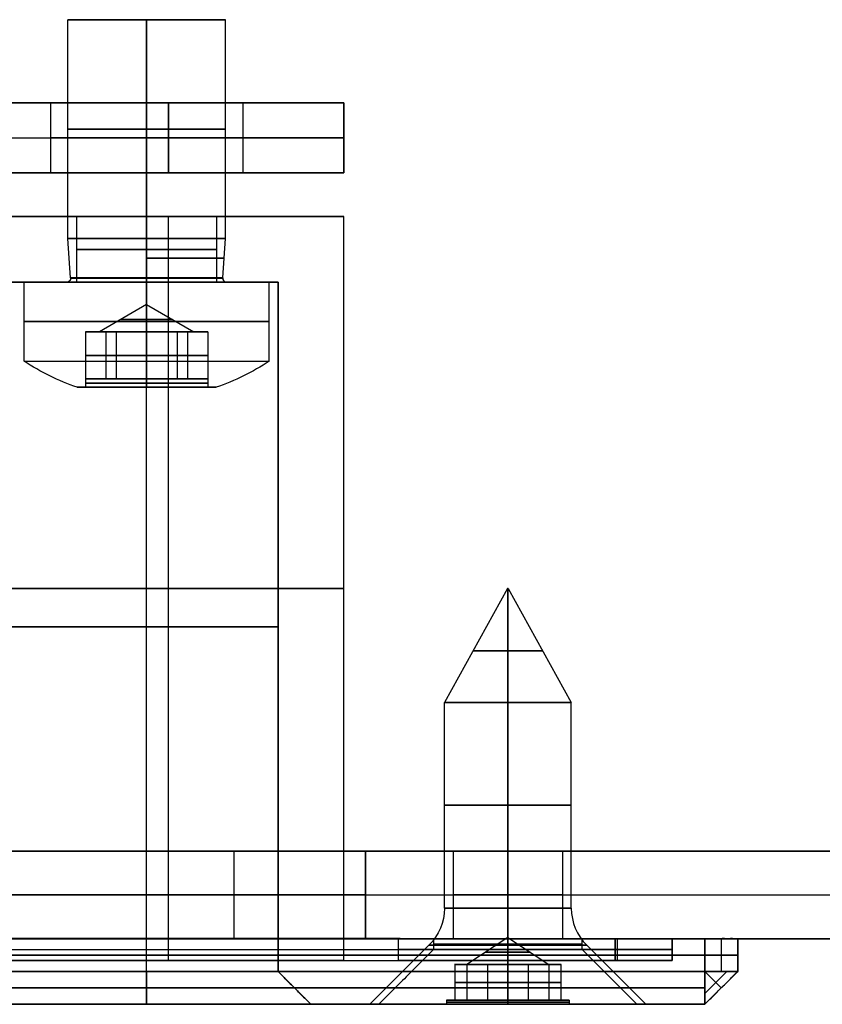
# Model space of a CAD drawing. Header units: millimetres. Extents: x -141 to 141, y -122 to 30.
# Tile 17 of 26: x 21 to 39, y -122 to -99. Entities that reach past the tile are written whole.
import ezdxf

# ---------------------------------------------------------------- set-up
doc = ezdxf.new("R2010")
doc.units = ezdxf.units.MM
doc.layers.add('Layer 01', color=7, linetype='Continuous')

# ---------------------------------------------------------------- blocks, each defined once
blk = doc.blocks.new('VTM03x06BTINO _ISO 14583 - M3 x 6 x 5 - 4.8-N')
at = {"layer": 'Layer 01', "color": 253, "true_color": 0x999999}
for p, q in [((-1.584, 8.4), (-1.4, 8.4)), ((-1.4, 8.209), (-1.4, 8.4)), ((0, 8.4, -1.584), (0, 8.4, -1.4)), ((0, 8.4, 1.4), (0, 8.4, 1.584)), ((1.4, 8.4), (1.584, 8.4)), ((1.4, 8.209), (1.4, 8.4)), ((-1.262, 8.209, 0.606), (-0.899, 8.209, 0.606)), ((-1.262, 8.209, -0.606), (-0.899, 8.209, -0.606)), ((-1.05, 8.209, 0.386), (-1.05, 8.209, 0.926)), ((-1.05, 8.209, -0.926), (-1.05, 8.209, -0.386)), ((-0.653, 8.209, -1.238), (0.653, 8.209, -1.238)), ((-0.653, 8.209, 1.238), (0.653, 8.209, 1.238)), ((0, 8.209, -1.4), (0, 8.209, -1.077)), ((0, 8.209, 1.077), (0, 8.209, 1.4)), ((0.899, 8.209, -0.606), (1.262, 8.209, -0.606)), ((0.899, 8.209, 0.606), (1.262, 8.209, 0.606)), ((1.05, 8.209, -0.926), (1.05, 8.209, -0.386)), ((1.05, 8.209, 0.386), (1.05, 8.209, 0.926)), ((-2.8, 7.8), (-2.8, 6)), ((2.8, 7.8), (2.8, 6)), ((-1.4, 7.13, -0.005), (-1.077, 7.13, -0.005)), ((-1.169, 7.13, -0.274), (-1.169, 7.13, 0.277)), ((0, 6.508), (-1.077, 7.13)), ((-0.822, 7.13, -0.879), (-0.622, 7.13, -0.879)), ((-0.818, 7.13, 0.899), (-0.593, 7.13, 0.899)), ((-0.469, 7.13, -1.19), (-0.469, 7.13, -0.969)), ((-0.459, 7.13, 0.974), (-0.459, 7.13, 1.189)), ((0, 6.508), (0, 7.13, 1.077)), ((0, 6.508), (0, 7.13, -1.077)), ((0, 6.508), (1.077, 7.13)), ((0.466, 7.13, -1.188), (0.466, 7.13, -0.975)), ((0.466, 7.13, 0.971), (0.466, 7.13, 1.189)), ((0.615, 7.13, 0.884), (0.821, 7.13, 0.884)), ((0.618, 7.13, -0.885), (0.821, 7.13, -0.885)), ((1.077, 7.13, -0.001), (1.4, 7.13, -0.001)), ((1.166, 7.13, -0.281), (1.166, 7.13, 0.277)), ((-2.8, 6), (-1.8, 6)), ((-1.737, 5.9), (-1.8, 5)), ((0, 6, 2.8), (0, 6, 1.8)), ((0, 6, -1.8), (0, 6, -2.8)), ((1.737, 5.9), (1.8, 5)), ((1.8, 6), (2.8, 6)), ((-1.8, 5), (-1.8, 0)), ((1.8, 5), (1.8, 0)), ((-1.8, 0), (1.8, 0)), ((0, 0, 1.8), (0, 0, -1.8))]:
    blk.add_line(p, q, dxfattribs=at)
for centre, radius, start, end in [((0, 3.658), 5, 108.4695, 124.0558), ((0, 3.658), 5, 55.9442, 71.5305), ((-1.837, 5.907), 0.1, 0, 68.4557), ((-1.837, 5.907), 0.1, 355.9937, 0)]:
    blk.add_arc(centre, radius, start, end, dxfattribs=at)
at = {"layer": 'Layer 01', "color": 253, "true_color": 0x999999, "extrusion": (0, -1, 0)}
for centre, radius, start, end in [((0, 0, -8.4), 1.584, 180, 0), ((0, 0, -8.4), 1.584, 0, 180), ((0, 0, -8.4), 1.4, 90, 270), ((0, 0, -8.4), 1.4, 270, 90), ((0, 0, -7.8), 2.8, 180, 270), ((0, 0, -7.8), 2.8, 270, 0), ((0, 0, -6.9), 2.8, 90, 270), ((0, 0, -6.9), 2.8, 270, 90), ((0, 0, -5.9), 1.737, 90, 270), ((0, 0, -5.9), 1.737, 270, 90), ((0, 0, -5.45), 1.768, 270, 90), ((0, 0, -5), 1.8, 270, 90), ((0, 0, -2.5), 1.8, 90, 270), ((0, 0, -2.5), 1.8, 270, 90), ((0, 0), 1.8, 90, 270)]:
    blk.add_arc(centre, radius, start, end, dxfattribs=at)
at = {"layer": 'Layer 01', "color": 253, "true_color": 0x999999, "extrusion": (1, 0, 0)}
for centre, radius, start, end in [((3.658, 0), 5, 18.4695, 34.0558), ((3.658, 0), 5, 325.9442, 341.5305), ((5.907, 1.837), 0.1, 265.9937, 270)]:
    blk.add_arc(centre, radius, start, end, dxfattribs=at)
at = {"layer": 'Layer 01', "color": 253, "true_color": 0x999999, "extrusion": (0, 1, 0)}
for centre, radius, start, end in [((0, 0, 8.305), 1.4, 270, 90), ((0, 0, 8.209), 1.4, 0, 60), ((0, 0, 8.209), 1.4, 300, 0), ((0, 0, 8.209), 1.4, 270, 300), ((0, 0, 8.209), 1.4, 60, 90), ((0, 0, 8.305), 1.4, 90, 270), ((0, 0, 8.209), 1.4, 240, 270), ((0, 0, 8.21), 1.4, 90, 120), ((0, 0, 8.209), 1.4, 180, 240), ((0, 0, 8.21), 1.4, 120, 180), ((0, 0, 7.8), 2.8, 360, 90), ((0, 0, 7.8), 2.8, 90, 180), ((0, 0, 6.85), 0.592, 269.9717, 89.9368), ((0, 0, 6.85), 0.592, 89.9368, 90), ((0, 0, 6.85), 0.592, 90, 269.9717), ((0, 0, 6), 2.8, 270, 90), ((0, 0, 6), 1.8, 270, 90), ((0, 0, 5.907), 1.737, 270, 90), ((0, 0, 6), 2.8, 90, 270), ((0, 0, 6), 1.8, 90, 270), ((0, 0, 5.907), 1.737, 90, 270), ((0, 0, 5), 1.8, 270, 90), ((0, 0), 1.8, 90, 270)]:
    blk.add_arc(centre, radius, start, end, dxfattribs=at)
at = {"layer": 'Layer 01', "color": 253, "true_color": 0x999999, "extrusion": (-1, 0, 0)}
for centre, start, end in [((-5.907, 1.837), 201.5443, 270), ((-5.907, -1.837), 90, 158.4557), ((-5.907, -1.837), 85.9937, 90)]:
    blk.add_arc(centre, 0.1, start, end, dxfattribs=at)
at = {"layer": 'Layer 01', "color": 253, "true_color": 0x999999, "extrusion": (0, 0, -1)}
for start, end in [(0, 68.4557), (355.9937, 0)]:
    blk.add_arc((-1.837, 5.907), 0.1, start, end, dxfattribs=at)
at = {"layer": 'Layer 01', "color": 253, "true_color": 0x999999}
for points, degree in [([(0, 8.4, -1.4), (0, 8.209, -1.4)], 1), ([(0, 8.209, 1.4), (0, 8.4, 1.4)], 1), ([(-1.4, 8.209), (-1.4, 8.209, -0.145), (-0.753, 8.209, -0.434), (-0.825, 8.209, -1.14), (-0.7, 8.209, -1.212)], 3), ([(-0.7, 8.209, 1.212), (-0.825, 8.209, 1.14), (-0.753, 8.209, 0.434), (-1.4, 8.209, 0.145), (-1.4, 8.209)], 3), ([(-1.4, 7.13), (-1.4, 8.209)], 1), ([(-0.933, 7.13, -0.538), (-0.933, 8.209, -0.538)], 1), ([(-0.933, 7.13, 0.538), (-0.933, 8.209, 0.538)], 1), ([(-0.7, 8.209, -1.212), (-0.575, 8.209, -1.285), (-0.287, 8.209, -1.077), (0, 8.209, -1.077)], 3), ([(0, 8.209, 1.077), (-0.287, 8.209, 1.077), (-0.575, 8.209, 1.285), (-0.7, 8.209, 1.212)], 3), ([(-0.7, 7.13, -1.212), (-0.7, 8.209, -1.212)], 1), ([(-0.7, 7.13, 1.212), (-0.7, 8.209, 1.212)], 1), ([(-0.001, 7.13, 1.077), (0, 8.209, 1.077)], 1), ([(0, 8.209, -1.077), (0.001, 7.13, -1.077)], 1), ([(0.7, 8.209, 1.212), (0.575, 8.209, 1.285), (0.287, 8.209, 1.077), (0, 8.209, 1.077)], 3), ([(0, 8.209, -1.077), (0.287, 8.209, -1.077), (0.575, 8.209, -1.285), (0.7, 8.209, -1.212)], 3), ([(0, 7.13, 1.077), (0, 8.209, 1.077)], 1), ([(0, 7.13, -1.077), (0, 8.209, -1.077)], 1), ([(1.4, 8.209), (1.4, 8.209, 0.145), (0.753, 8.209, 0.434), (0.825, 8.209, 1.14), (0.7, 8.209, 1.212)], 3), ([(0.7, 8.209, -1.212), (0.825, 8.209, -1.14), (0.753, 8.209, -0.434), (1.4, 8.209, -0.145), (1.4, 8.209)], 3), ([(0.7, 7.13, 1.212), (0.7, 8.209, 1.212)], 1), ([(0.7, 7.13, -1.212), (0.7, 8.209, -1.212)], 1), ([(0.933, 7.13, 0.538), (0.933, 8.209, 0.538)], 1), ([(0.933, 7.13, -0.538), (0.933, 8.209, -0.538)], 1), ([(1.4, 7.13), (1.4, 8.209)], 1), ([(0, 7.8, 2.8), (0, 6, 2.8)], 1), ([(0, 6, -2.8), (0, 7.8, -2.8)], 1), ([(-0.945, 7.13, 0.52), (-0.939, 7.13, 0.527), (-0.93, 7.13, 0.543), (-0.921, 7.13, 0.558), (-0.917, 7.13, 0.567)], 3), ([(0, 6.508), (-0.001, 7.13, 1.077)], 1), ([(0, 7.13, 1.077), (0, 7.13, 1.077), (-0.001, 7.13, 1.077), (-0.001, 7.13, 1.077)], 3), ([(0, 7.13, 1.077), (0, 7.13, 1.077), (-0.001, 7.13, 1.077), (-0.001, 7.13, 1.077)], 3), ([(-0.001, 7.13, 1.077), (-0.001, 7.13, 1.077), (0, 7.13, 1.077), (0, 7.13, 1.077)], 3), ([(0.001, 7.13, -1.077), (0, 6.508)], 1), ([(0, 5.9, 1.737), (0, 5, 1.8)], 1), ([(0, 5, -1.8), (0, 5.9, -1.737)], 1), ([(0, 5, 1.8), (0, 0, 1.8)], 1), ([(0, 0, -1.8), (0, 5, -1.8)], 1)]:
    blk.add_open_spline(points, degree=degree, dxfattribs=at)
for points, knots in [([(0, 7.67, -1.077), (0, 7.67, -1.077), (-0.287, 7.67, -1.077), (-0.862, 7.67, -1.493), (-0.753, 7.67, -0.434), (-1.724, 7.67), (-0.753, 7.67, 0.434), (-0.862, 7.67, 1.493), (-0.288, 7.67, 1.077), (-0.001, 7.67, 1.077)], [0.4999743, 0.4999743, 0.4999743, 0.4999743, 0.5, 0.5833333, 0.6666667, 0.75, 0.8333333, 0.9166667, 0.9999426, 0.9999426, 0.9999426, 0.9999426]), ([(-0.001, 7.67, 1.077), (0, 7.67, 1.077), (0, 7.67, 1.077), (0, 7.67, 1.077), (0.287, 7.67, 1.077), (0.862, 7.67, 1.493), (0.753, 7.67, 0.434), (1.724, 7.67), (0.753, 7.67, -0.434), (0.862, 7.67, -1.493), (0.287, 7.67, -1.077), (0, 7.67, -1.077)], [0.9999426, 0.9999426, 0.9999426, 0.9999426, 1, 1, 1, 1.0833333, 1.1666667, 1.25, 1.3333333, 1.4166667, 1.4999743, 1.4999743, 1.4999743, 1.4999743]), ([(-0.939, 7.13, -0.531), (-0.953, 7.13, -0.503), (-0.97, 7.13, -0.481), (-1.01, 7.13, -0.43), (-1.045, 7.13, -0.39), (-1.094, 7.13, -0.342), (-1.117, 7.13, -0.321), (-1.133, 7.13, -0.307), (-1.138, 7.13, -0.302), (-1.168, 7.13, -0.275), (-1.215, 7.13, -0.233), (-1.262, 7.13, -0.191), (-1.297, 7.13, -0.16), (-1.31, 7.13, -0.149), (-1.331, 7.13, -0.13), (-1.378, 7.13, -0.083), (-1.399, 7.13, -0.038), (-1.4, 7.13, 0.007), (-1.399, 7.13, 0.012), (-1.396, 7.13, 0.027), (-1.388, 7.13, 0.051), (-1.36, 7.13, 0.096), (-1.312, 7.13, 0.148), (-1.275, 7.13, 0.182), (-1.258, 7.13, 0.197), (-1.252, 7.13, 0.203), (-1.242, 7.13, 0.211), (-1.228, 7.13, 0.224), (-1.14, 7.13, 0.302), (-1.067, 7.13, 0.371), (-1.023, 7.13, 0.416), (-1.012, 7.13, 0.428), (-1.008, 7.13, 0.433), (-1.005, 7.13, 0.436), (-1.005, 7.13, 0.437), (-0.982, 7.13, 0.465), (-0.962, 7.13, 0.492), (-0.945, 7.13, 0.52)], [0, 0, 0, 0, 0.088708, 0.088708, 0.177415, 0.221769, 0.243946, 0.243946, 0.266123, 0.266123, 0.354831, 0.443538, 0.443538, 0.487892, 0.487892, 0.532246, 0.709661, 0.709661, 0.754015, 0.754015, 0.798369, 0.887076, 0.975784, 1.020138, 1.020138, 1.031226, 1.031226, 1.042315, 1.064492, 1.241907, 1.286261, 1.308438, 1.319526, 1.319526, 1.330615, 1.330615, 1.419322, 1.419322, 1.419322, 1.419322]), ([(-0.945, 7.13, 0.52), (-1.031, 7.13, 0.36), (-1.078, 7.13, 0.177), (-1.076, 7.13, -0.189), (-1.027, 7.13, -0.371), (-0.939, 7.13, -0.531)], [0, 0, 0, 0, 0.554212, 0.554212, 1.108424, 1.108424, 1.108424, 1.108424]), ([(-0.939, 7.13, -0.531), (-0.844, 7.13, -0.695), (-0.706, 7.13, -0.835), (-0.378, 7.13, -1.026), (-0.189, 7.13, -1.077), (0.001, 7.13, -1.077)], [0, 0, 0, 0, 0.575426, 0.575426, 1.150852, 1.150852, 1.150852, 1.150852]), ([(0.001, 7.13, -1.077), (-0.028, 7.13, -1.077), (-0.055, 7.13, -1.079), (-0.117, 7.13, -1.088), (-0.185, 7.13, -1.101), (-0.262, 7.13, -1.123), (-0.345, 7.13, -1.149), (-0.389, 7.13, -1.164), (-0.502, 7.13, -1.201), (-0.573, 7.13, -1.22), (-0.62, 7.13, -1.227), (-0.631, 7.13, -1.228), (-0.637, 7.13, -1.228), (-0.642, 7.13, -1.228), (-0.665, 7.13, -1.226), (-0.716, 7.13, -1.21), (-0.752, 7.13, -1.159), (-0.778, 7.13, -1.085), (-0.783, 7.13, -1.067), (-0.792, 7.13, -1.025), (-0.796, 7.13, -1.01), (-0.803, 7.13, -0.976), (-0.806, 7.13, -0.959), (-0.82, 7.13, -0.889), (-0.831, 7.13, -0.832), (-0.841, 7.13, -0.787), (-0.844, 7.13, -0.773), (-0.846, 7.13, -0.768), (-0.847, 7.13, -0.763), (-0.851, 7.13, -0.748), (-0.875, 7.13, -0.659), (-0.905, 7.13, -0.585), (-0.939, 7.13, -0.531)], [0, 0, 0, 0, 0.091294, 0.091294, 0.182587, 0.273881, 0.273881, 0.365175, 0.365175, 0.547762, 0.593409, 0.616232, 0.616232, 0.639056, 0.639056, 0.730349, 0.912937, 0.912937, 1.004231, 1.004231, 1.049877, 1.049877, 1.095524, 1.095524, 1.186818, 1.232465, 1.243876, 1.243876, 1.255288, 1.255288, 1.278112, 1.460699, 1.460699, 1.460699, 1.460699]), ([(-0.001, 7.13, 1.077), (-0.184, 7.13, 1.077), (-0.366, 7.13, 1.029), (-0.684, 7.13, 0.851), (-0.82, 7.13, 0.721), (-0.917, 7.13, 0.567)], [0, 0, 0, 0, 0.553008, 0.553008, 1.106016, 1.106016, 1.106016, 1.106016]), ([(-0.917, 7.13, 0.567), (-0.903, 7.13, 0.598), (-0.882, 7.13, 0.647), (-0.862, 7.13, 0.709), (-0.854, 7.13, 0.737), (-0.849, 7.13, 0.755), (-0.846, 7.13, 0.766), (-0.84, 7.13, 0.792), (-0.834, 7.13, 0.82), (-0.819, 7.13, 0.891), (-0.81, 7.13, 0.939), (-0.796, 7.13, 1.01), (-0.788, 7.13, 1.046), (-0.781, 7.13, 1.074), (-0.778, 7.13, 1.084), (-0.777, 7.13, 1.087), (-0.771, 7.13, 1.107), (-0.749, 7.13, 1.168), (-0.719, 7.13, 1.204), (-0.661, 7.13, 1.23), (-0.624, 7.13, 1.23), (-0.547, 7.13, 1.215), (-0.517, 7.13, 1.207), (-0.456, 7.13, 1.188), (-0.395, 7.13, 1.169), (-0.335, 7.13, 1.148), (-0.275, 7.13, 1.126), (-0.242, 7.13, 1.114), (-0.141, 7.13, 1.086), (-0.072, 7.13, 1.077), (-0.001, 7.13, 1.077)], [0, 0, 0, 0, 0.088687, 0.13303, 0.155202, 0.155202, 0.177374, 0.177374, 0.266061, 0.266061, 0.354748, 0.354748, 0.443435, 0.465606, 0.465606, 0.487778, 0.487778, 0.532122, 0.709495, 0.709495, 0.886869, 0.886869, 0.975556, 0.975556, 1.064243, 1.15293, 1.15293, 1.241617, 1.241617, 1.418991, 1.418991, 1.418991, 1.418991]), ([(-0.001, 7.13, 1.077), (0.008, 7.13, 1.077), (0.013, 7.13, 1.077), (0.027, 7.13, 1.078), (0.048, 7.13, 1.079), (0.1, 7.13, 1.084), (0.184, 7.13, 1.101), (0.26, 7.13, 1.122), (0.342, 7.13, 1.148), (0.386, 7.13, 1.163), (0.499, 7.13, 1.2), (0.57, 7.13, 1.22), (0.614, 7.13, 1.226), (0.629, 7.13, 1.228), (0.634, 7.13, 1.228), (0.662, 7.13, 1.226), (0.713, 7.13, 1.212), (0.753, 7.13, 1.159), (0.772, 7.13, 1.102), (0.776, 7.13, 1.09), (0.777, 7.13, 1.085), (0.782, 7.13, 1.07), (0.791, 7.13, 1.035), (0.801, 7.13, 0.986), (0.811, 7.13, 0.936), (0.813, 7.13, 0.924), (0.817, 7.13, 0.902), (0.823, 7.13, 0.871), (0.832, 7.13, 0.826), (0.84, 7.13, 0.791), (0.844, 7.13, 0.774), (0.846, 7.13, 0.766), (0.848, 7.13, 0.759), (0.851, 7.13, 0.749), (0.873, 7.13, 0.665), (0.901, 7.13, 0.595), (0.934, 7.13, 0.54)], [0, 0, 0, 0, 0.022677, 0.022677, 0.045355, 0.09071, 0.181419, 0.272129, 0.272129, 0.362838, 0.362838, 0.544258, 0.589612, 0.589612, 0.634967, 0.634967, 0.725677, 0.907096, 0.929774, 0.929774, 0.952451, 0.952451, 0.997806, 1.088515, 1.088515, 1.111193, 1.111193, 1.13387, 1.179225, 1.22458, 1.247257, 1.247257, 1.258596, 1.258596, 1.269935, 1.451354, 1.451354, 1.451354, 1.451354]), ([(0.934, 7.13, 0.54), (0.838, 7.13, 0.702), (0.701, 7.13, 0.839), (0.375, 7.13, 1.027), (0.187, 7.13, 1.077), (0, 7.13, 1.077)], [0, 0, 0, 0, 0.570579, 0.570579, 1.139955, 1.139955, 1.139955, 1.139955]), ([(0, 7.13, 1.077), (0.009, 7.13, 1.077), (0.013, 7.13, 1.077), (0.027, 7.13, 1.078), (0.048, 7.13, 1.079), (0.1, 7.13, 1.084), (0.184, 7.13, 1.101), (0.26, 7.13, 1.122), (0.342, 7.13, 1.148), (0.386, 7.13, 1.163), (0.499, 7.13, 1.2), (0.57, 7.13, 1.22), (0.614, 7.13, 1.226), (0.629, 7.13, 1.228), (0.634, 7.13, 1.228), (0.662, 7.13, 1.226), (0.713, 7.13, 1.212), (0.753, 7.13, 1.159), (0.772, 7.13, 1.102), (0.776, 7.13, 1.09), (0.777, 7.13, 1.085), (0.782, 7.13, 1.07), (0.791, 7.13, 1.035), (0.801, 7.13, 0.986), (0.811, 7.13, 0.936), (0.813, 7.13, 0.924), (0.817, 7.13, 0.902), (0.823, 7.13, 0.871), (0.832, 7.13, 0.826), (0.84, 7.13, 0.791), (0.844, 7.13, 0.774), (0.846, 7.13, 0.766), (0.848, 7.13, 0.759), (0.851, 7.13, 0.749), (0.873, 7.13, 0.665), (0.901, 7.13, 0.595), (0.934, 7.13, 0.54)], [-1.450404, -1.450404, -1.450404, -1.450404, -1.428676, -1.428676, -1.405999, -1.360644, -1.269935, -1.179225, -1.179225, -1.088515, -1.088515, -0.907096, -0.861741, -0.861741, -0.816386, -0.816386, -0.725677, -0.544258, -0.52158, -0.52158, -0.498903, -0.498903, -0.453548, -0.362838, -0.362838, -0.340161, -0.340161, -0.317484, -0.272129, -0.226774, -0.204097, -0.204097, -0.192758, -0.192758, -0.181419, 0, 0, 0, 0]), ([(0.001, 7.13, -1.077), (0.099, 7.13, -1.077), (0.24, 7.13, -1.06), (0.392, 7.13, -1.009), (0.454, 7.13, -0.981), (0.495, 7.13, -0.96), (0.514, 7.13, -0.95), (0.703, 7.13, -0.84), (0.836, 7.13, -0.707), (0.932, 7.13, -0.542)], [0, 0, 0, 0, 0.2834, 0.4251, 0.49595, 0.49595, 0.5668, 0.5668, 1.133599, 1.133599, 1.133599, 1.133599]), ([(0.932, 7.13, -0.542), (0.921, 7.13, -0.557), (0.913, 7.13, -0.574), (0.897, 7.13, -0.609), (0.889, 7.13, -0.63), (0.876, 7.13, -0.663), (0.86, 7.13, -0.715), (0.838, 7.13, -0.801), (0.825, 7.13, -0.862), (0.817, 7.13, -0.905), (0.812, 7.13, -0.93), (0.793, 7.13, -1.026), (0.774, 7.13, -1.1), (0.755, 7.13, -1.146), (0.747, 7.13, -1.162), (0.744, 7.13, -1.168), (0.728, 7.13, -1.19), (0.702, 7.13, -1.214), (0.657, 7.13, -1.227), (0.618, 7.13, -1.227), (0.601, 7.13, -1.225), (0.588, 7.13, -1.224), (0.579, 7.13, -1.222), (0.564, 7.13, -1.219), (0.509, 7.13, -1.202), (0.397, 7.13, -1.166), (0.362, 7.13, -1.154), (0.338, 7.13, -1.147), (0.323, 7.13, -1.142), (0.271, 7.13, -1.125), (0.154, 7.13, -1.091), (0.056, 7.13, -1.077), (0.001, 7.13, -1.077)], [0, 0, 0, 0, 0.045128, 0.045128, 0.090256, 0.090256, 0.180511, 0.270767, 0.315895, 0.315895, 0.361022, 0.361022, 0.541534, 0.586661, 0.586661, 0.631789, 0.631789, 0.722045, 0.8123, 0.857428, 0.879992, 0.879992, 0.902556, 0.902556, 1.083067, 1.128195, 1.150759, 1.150759, 1.173323, 1.173323, 1.263578, 1.44409, 1.44409, 1.44409, 1.44409]), ([(0.932, 7.13, -0.542), (1.026, 7.13, -0.379), (1.077, 7.13, -0.19), (1.077, 7.13, 0.187), (1.027, 7.13, 0.376), (0.934, 7.13, 0.54)], [0, 0, 0, 0, 0.572479, 0.572479, 1.144958, 1.144958, 1.144958, 1.144958]), ([(0.934, 7.13, 0.54), (0.948, 7.13, 0.511), (0.965, 7.13, 0.487), (1.005, 7.13, 0.436), (1.04, 7.13, 0.396), (1.082, 7.13, 0.354), (1.112, 7.13, 0.326), (1.129, 7.13, 0.31), (1.165, 7.13, 0.278), (1.213, 7.13, 0.235), (1.261, 7.13, 0.192), (1.297, 7.13, 0.16), (1.31, 7.13, 0.149), (1.331, 7.13, 0.13), (1.36, 7.13, 0.101), (1.385, 7.13, 0.063), (1.395, 7.13, 0.036), (1.399, 7.13, 0.017), (1.4, 7.13, 0.007), (1.4, 7.13, -0.031), (1.383, 7.13, -0.066), (1.316, 7.13, -0.147), (1.262, 7.13, -0.195), (1.162, 7.13, -0.285), (1.112, 7.13, -0.329), (1.01, 7.13, -0.42), (0.966, 7.13, -0.476), (0.932, 7.13, -0.542)], [0, 0, 0, 0, 0.091025, 0.091025, 0.182049, 0.227562, 0.227562, 0.273074, 0.273074, 0.364099, 0.455123, 0.455123, 0.500636, 0.500636, 0.546148, 0.637173, 0.682685, 0.682685, 0.728197, 0.728197, 0.910247, 0.910247, 1.092296, 1.092296, 1.274345, 1.274345, 1.456394, 1.456394, 1.456394, 1.456394])]:
    blk.add_open_spline(points, degree=3, knots=knots, dxfattribs=at)
blk = doc.blocks.new('hex socket head screws_iso_ISO 14586 - ST2.9 x 9.5-C-N')
at = {"layer": 'Layer 01', "color": 9, "true_color": 0xc6c1bc}
for p, q in [((-3.15, 9.5), (-1.4, 9.5)), ((-1.801, 8.151), (-3.15, 9.5)), ((-1.4, 9.409), (-1.4, 9.5)), ((0, 9.5, -3.15), (0, 9.5, -1.4)), ((0, 9.5, 1.4), (0, 9.5, 3.15)), ((1.4, 9.5), (3.15, 9.5)), ((1.4, 9.409), (1.4, 9.5)), ((1.801, 8.151), (3.15, 9.5)), ((-1.4, 9.409), (-0.933, 9.409)), ((-1.11, 9.409, -0.463), (-1.11, 9.409, 0.463)), ((-1.018, 9.409, -0.961), (-0.299, 9.409, -0.961)), ((-1.018, 9.409, 0.961), (-0.299, 9.409, 0.961)), ((-0.606, 9.409, -1.262), (-0.606, 9.409, -0.754)), ((-0.606, 9.409, 0.754), (-0.606, 9.409, 1.262)), ((0.299, 9.409, 0.961), (1.018, 9.409, 0.961)), ((0.299, 9.409, -0.961), (1.018, 9.409, -0.961)), ((0.606, 9.409, 0.754), (0.606, 9.409, 1.262)), ((0.606, 9.409, -1.262), (0.606, 9.409, -0.754)), ((0.933, 9.409), (1.4, 9.409)), ((1.11, 9.409, -0.463), (1.11, 9.409, 0.463)), ((-1.108, 8.59, 0.46), (-0.812, 8.59, 0.46)), ((-1.108, 8.59, -0.46), (-0.812, 8.59, -0.46)), ((-1.029, 8.59, 0.323), (-1.029, 8.59, 0.732)), ((-1.029, 8.59, -0.732), (-1.029, 8.59, -0.323)), ((0, 7.97), (-0.933, 8.59)), ((-0.204, 8.59, 1.104), (0.204, 8.59, 1.104)), ((-0.204, 8.59, -1.104), (0.204, 8.59, -1.104)), ((0, 8.59, 0.933), (0, 8.59, 1.4)), ((0, 8.59, -1.4), (0, 8.59, -0.933)), ((0, 7.97), (0.933, 8.59)), ((0.812, 8.59, -0.46), (1.108, 8.59, -0.46)), ((0.812, 8.59, 0.46), (1.108, 8.59, 0.46)), ((1.029, 8.59, -0.732), (1.029, 8.59, -0.323)), ((1.029, 8.59, 0.323), (1.029, 8.59, 0.732)), ((-1.45, 7.303), (-1.45, 2.6)), ((1.45, 7.303), (1.45, 2.6)), ((-0.01, 0), (-1.45, 2.6)), ((0.01, 0), (1.45, 2.6)), ((-0.01, 0), (0.01, 0)), ((0, 0, 0.01), (0, 0, -0.01))]:
    blk.add_line(p, q, dxfattribs=at)
at = {"layer": 'Layer 01', "color": 9, "true_color": 0xc6c1bc, "extrusion": (0, 1, 0)}
for centre, radius, start, end in [((0, 0, 9.5), 3.15, 270, 90), ((0, 0, 9.454), 1.4, 270, 90), ((0, 0, 9.454), 1.4, 90, 270), ((0, 0, 9.409), 1.4, 330, 30), ((0, 0, 9.409), 1.4, 270, 330), ((0, 0, 9.409), 1.4, 30, 90), ((0, 0, 9.409), 1.4, 210, 270), ((0, 0, 9.409), 1.4, 90, 150), ((0, 0, 9.409), 1.4, 150, 210), ((0, 0, 8.151), 1.801, 270, 90), ((0, 0, 8.311), 0.513, 270, 90), ((0, 0, 8.311), 0.513, 90, 270), ((0, 0, 8.151), 1.801, 90, 270), ((0, 0, 2.6), 1.45, 270, 90), ((0, 0, 1.422), 0.798, 270, 90), ((0, 0, 1.422), 0.798, 90, 270), ((0, 0), 0.01, 90, 270)]:
    blk.add_arc(centre, radius, start, end, dxfattribs=at)
at = {"layer": 'Layer 01', "color": 9, "true_color": 0xc6c1bc, "extrusion": (0, -1, 0)}
for centre, radius, start, end in [((0, 0, -9.5), 1.4, 90, 270), ((0, 0, -9.5), 3.15, 270, 90), ((0, 0, -9.5), 1.4, 270, 90), ((0, 0, -8.59), 0.933, 180, 240), ((0, 0, -8.59), 0.933, 120, 180), ((0, 0, -8.59), 0.933, 240, 270), ((0, 0, -8.59), 0.933, 90, 120), ((0, 0, -8.59), 0.933, 60, 90), ((0, 0, -8.59), 0.933, 270, 300), ((0, 0, -8.59), 0.933, 0, 60), ((0, 0, -8.59), 0.933, 300, 360), ((0, 0, -7.303), 1.45, 90, 270), ((0, 0, -7.303), 1.45, 270, 90), ((0, 0, -7.303), 1.45, 270, 90), ((0, 0, -4.951), 1.45, 90, 270), ((0, 0, -4.951), 1.45, 270, 90), ((0, 0, -2.6), 1.45, 270, 90), ((0, 0), 0.01, 90, 270)]:
    blk.add_arc(centre, radius, start, end, dxfattribs=at)
at = {"layer": 'Layer 01', "color": 9, "true_color": 0xc6c1bc}
blk.add_arc((-2.65, 7.303), 1.2, 0, 45, dxfattribs=at)
at = {"layer": 'Layer 01', "color": 9, "true_color": 0xc6c1bc, "extrusion": (-1, 0, 0)}
for centre, start, end in [((-7.303, 2.65), 225, 270), ((-7.303, -2.65), 90, 135)]:
    blk.add_arc(centre, 1.2, start, end, dxfattribs=at)
at = {"layer": 'Layer 01', "color": 9, "true_color": 0xc6c1bc, "extrusion": (0, 0, -1)}
blk.add_arc((-2.65, 7.303), 1.2, 0, 45, dxfattribs=at)
at = {"layer": 'Layer 01', "color": 9, "true_color": 0xc6c1bc}
for points, degree in [([(0, 9.5, -1.4), (0, 9.409, -1.4)], 1), ([(0, 9.409, 1.4), (0, 9.5, 1.4)], 1), ([(0, 8.151, -1.801), (0, 9.5, -3.15)], 1), ([(0, 9.5, 3.15), (0, 8.151, 1.801)], 1), ([(-1.212, 9.409, 0.7), (-1.263, 9.409, 0.613), (-0.604, 9.409), (-1.263, 9.409, -0.613), (-1.212, 9.409, -0.7)], 3), ([(0, 9.409, 1.4), (-0.101, 9.409, 1.4), (-0.302, 9.409, 0.523), (-1.162, 9.409, 0.787), (-1.212, 9.409, 0.7)], 3), ([(-1.212, 9.409, -0.7), (-1.162, 9.409, -0.787), (-0.302, 9.409, -0.523), (-0.101, 9.409, -1.4), (0, 9.409, -1.4)], 3), ([(-1.212, 8.59, 0.7), (-1.212, 9.409, 0.7)], 1), ([(-1.212, 8.59, -0.7), (-1.212, 9.409, -0.7)], 1), ([(-0.933, 8.59), (-0.933, 9.409)], 1), ([(-0.467, 8.59, 0.808), (-0.467, 9.409, 0.808)], 1), ([(-0.467, 8.59, -0.808), (-0.467, 9.409, -0.808)], 1), ([(0, 8.59, 1.4), (0, 9.409, 1.4)], 1), ([(0, 9.409, 1.4), (0.101, 9.409, 1.4), (0.302, 9.409, 0.523), (1.162, 9.409, 0.787), (1.212, 9.409, 0.7)], 3), ([(1.212, 9.409, -0.7), (1.162, 9.409, -0.787), (0.302, 9.409, -0.523), (0.101, 9.409, -1.4), (0, 9.409, -1.4)], 3), ([(0, 9.409, -1.4), (0, 8.59, -1.4)], 1), ([(0.467, 8.59, -0.808), (0.467, 9.409, -0.808)], 1), ([(0.467, 8.59, 0.808), (0.467, 9.409, 0.808)], 1), ([(1.212, 9.409, 0.7), (1.263, 9.409, 0.613), (0.604, 9.409), (1.263, 9.409, -0.613), (1.212, 9.409, -0.7)], 3), ([(0.933, 8.59), (0.933, 9.409)], 1), ([(1.212, 8.59, -0.7), (1.212, 9.409, -0.7)], 1), ([(1.212, 8.59, 0.7), (1.212, 9.409, 0.7)], 1), ([(0, 8.999, -1.4), (0.101, 8.999, -1.4), (0.302, 8.999, -0.523), (1.592, 8.999, -0.919), (0.604, 8.999), (1.592, 8.999, 0.919), (0.302, 8.999, 0.523), (0.101, 8.999, 1.4), (0, 8.999, 1.4)], 3), ([(-0.933, 8.59), (-0.933, 8.59, 0.306), (-1.592, 8.59, 0.919), (-0.732, 8.59, 0.655), (-0.467, 8.59, 0.808)], 3), ([(-0.467, 8.59, -0.808), (-0.732, 8.59, -0.655), (-1.592, 8.59, -0.919), (-0.933, 8.59, -0.306), (-0.933, 8.59)], 3), ([(-0.467, 8.59, 0.808), (-0.201, 8.59, 0.961), (-0.101, 8.59, 1.4), (0, 8.59, 1.4)], 3), ([(0, 8.59, -1.4), (-0.101, 8.59, -1.4), (-0.201, 8.59, -0.961), (-0.467, 8.59, -0.808)], 3), ([(0, 7.97), (0, 8.59, 0.933)], 1), ([(0, 8.59, -0.933), (0, 7.97)], 1), ([(0.467, 8.59, 0.808), (0.201, 8.59, 0.961), (0.101, 8.59, 1.4), (0, 8.59, 1.4)], 3), ([(0, 8.59, -1.4), (0.101, 8.59, -1.4), (0.201, 8.59, -0.961), (0.467, 8.59, -0.808)], 3), ([(0.467, 8.59, -0.808), (0.732, 8.59, -0.655), (1.592, 8.59, -0.919), (0.933, 8.59, -0.306), (0.933, 8.59)], 3), ([(0.933, 8.59), (0.933, 8.59, 0.306), (1.592, 8.59, 0.919), (0.732, 8.59, 0.655), (0.467, 8.59, 0.808)], 3), ([(0, 7.303, 1.45), (0, 2.6, 1.45)], 1), ([(0, 2.6, -1.45), (0, 7.303, -1.45)], 1), ([(0, 0, -0.01), (0, 2.6, -1.45)], 1), ([(0, 2.6, 1.45), (0, 0, 0.01)], 1)]:
    blk.add_open_spline(points, degree=degree, dxfattribs=at)
blk.add_open_spline([(0, 8.999, 1.4), (-0.101, 8.999, 1.4), (-0.302, 8.999, 0.523), (-1.592, 8.999, 0.919), (-0.604, 8.999), (-1.592, 8.999, -0.919), (-0.302, 8.999, -0.523), (-0.101, 8.999, -1.4), (0, 8.999, -1.4)], degree=3, knots=[0.5, 0.5, 0.5, 0.5, 0.5833333, 0.6666667, 0.75, 0.8333333, 0.9166667, 1, 1, 1, 1], dxfattribs=at)
blk = doc.blocks.new('KGP032A05_02')
at = {"layer": 'Layer 01', "color": 254, "true_color": 0xcad1ee}
for p, q in [((-36.25, 17.5, 1.125), (36.25, 17.5, 1.125)), ((36.625, 16.75, 0.375), (36.25, 17.5, 0.75)), ((36.25, 17.5, 1.125), (37, 16.75, 1.125)), ((-36.25, 17.125, 0.375), (36.25, 17.125, 0.375)), ((36.625, 17.125, 1.5), (36.625, 17.125, 0.75)), ((-34.2, 17, 1.25), (34.2, 17, 1.25)), ((36.75, 17, 0.75), (36.25, 17, 0.25)), ((36.625, 16.75, 0.375), (36.625, -16.75, 0.375)), ((37, 16.75, 1.125), (37, -16.75, 1.125)), ((35.5, -15.7, 1.25), (35.5, 15.7, 1.25)), ((24, 15, 9.5), (-24, 15, 9.5)), ((23.5, 13.875, 0.375), (-23.5, 13.875, 0.375)), ((23.5, 13.5, 8.625), (-23.5, 13.5, 8.625)), ((28, -11, 9.5), (28, 11, 9.5)), ((26.5, -10.5, 8.625), (26.5, 10.5, 8.625)), ((26.875, -10.5, 0.375), (26.875, 10.5, 0.375)), ((31.75, 1.7, 1.25), (31.75, 2.95)), ((31.75, 2.5, 1), (31.75, 2.5, 1.5)), ((31.75, 1.7, 1.5), (31.75, 2.5, 1.5)), ((23.5, 1.6, 18), (23.5, 1.6, 16.5)), ((31.75, 1.7, 1.5), (31.75, 1.7, 1.25)), ((20.5, 0, 16.5), (21.9, 0, 16.5)), ((20.5, 0, 18), (21.9, 0, 18)), ((25.1, 0, 16.5), (26.5, 0, 16.5)), ((25.1, 0, 18), (28, 0, 18)), ((28, 0, 1), (28, 0, 18)), ((30.05, 0, 1.5), (29.25, 0, 1.5)), ((34.25, 0, 1.5), (33.45, 0, 1.5)), ((37, 0, 0.75), (36.25, 0)), ((37, 0, 0.75), (37, 0, 1.5)), ((26.5, 0, 16.5), (26.5, 0, 0.75)), ((26.5, 0, 0.75), (27.25, 0)), ((28.8, 0), (27.25, 0)), ((28, 0, 1), (29.25, 0, 1)), ((34.25, 0, 1), (35.5, 0, 1)), ((36.25, 0), (34.7, 0)), ((37, 0, 1.5), (35.5, 0, 1.5)), ((35.5, 0, 1), (35.5, 0, 1.5)), ((23.5, -1.6, 18), (23.5, -1.6, 16.5)), ((31.75, -1.7, 1.25), (31.75, -2.95)), ((31.75, -1.7, 1.5), (31.75, -1.7, 1.25)), ((31.75, -2.5, 1.5), (31.75, -1.7, 1.5)), ((31.75, -2.5, 1), (31.75, -2.5, 1.5)), ((-23.5, -13.5, 8.625), (23.5, -13.5, 8.625)), ((-23.5, -13.875, 0.375), (23.5, -13.875, 0.375)), ((-24, -15, 9.5), (24, -15, 9.5)), ((37, -16.75, 1.125), (36.25, -17.5, 1.125)), ((36.25, -17.5, 0.75), (36.625, -16.75, 0.375)), ((-34.2, -17, 1.25), (34.2, -17, 1.25)), ((36.75, -17, 0.75), (36.25, -17, 0.25)), ((36.25, -17.125, 0.375), (-36.25, -17.125, 0.375)), ((36.625, -17.125, 1.5), (36.625, -17.125, 0.75)), ((36.25, -17.5, 1.125), (-36.25, -17.5, 1.125))]:
    blk.add_line(p, q, dxfattribs=at)
for centre, radius, start, end in [((34.2, 15.7, 1.5), 1.3, 360, 90), ((34.2, 15.7, 1), 1.3, 360, 90), ((34.2, 15.7, 1.25), 1.3, 0, 90), ((24, 11, 1), 4, 360, 90), ((24, 11, 9.5), 4, 0, 90), ((23.5, 10.5), 3.75, 360, 90), ((23.5, 10.5, 0.75), 3, 0, 90), ((23.5, 10.5, 16.5), 3, 360, 90), ((31.75, 0), 2.95, 0, 180), ((31.75, 0, 1), 2.5, 0, 180), ((31.75, 0, 1.25), 2.5, 0, 180), ((31.75, 0, 1.5), 1.7, 0, 180), ((31.75, 0, 1.25), 1.7, 0, 180), ((23.5, 0, 16.5), 1.6, 180, 0), ((31.75, 0), 2.95, 180, 0), ((31.75, 0, 1), 2.5, 180, 0), ((31.75, 0, 1.25), 2.5, 180, 0), ((23.5, -10.5, 0.75), 3, 270, 0), ((23.5, -10.5, 16.5), 3, 270, 0), ((23.5, -10.5), 3.75, 270, 0), ((24, -11, 1), 4, 270, 360), ((24, -11, 9.5), 4, 270, 0), ((34.2, -15.7, 1.5), 1.3, 270, 0), ((34.2, -15.7, 1), 1.3, 270, 0), ((34.2, -15.7, 1.25), 1.3, 270, 0)]:
    blk.add_arc(centre, radius, start, end, dxfattribs=at)
at = {"layer": 'Layer 01', "color": 254, "true_color": 0xcad1ee, "extrusion": (0, 0, -1)}
for centre, radius, start, end in [((-24, 11, -18), 4, 90, 180), ((-23.5, 10.5, -8.625), 3, 90, 180), ((-31.75, 0, -1.5), 2.5, 0, 180), ((-23.5, 0, -18), 1.6, 0, 180), ((-23.5, 0, -16.5), 1.6, 0, 180), ((-23.5, 0, -17.25), 1.6, 0, 180), ((-31.75, 0, -1.375), 1.7, 0, 180), ((-23.5, 0, -18), 1.6, 180, 0), ((-23.5, 0, -17.25), 1.6, 180, 0), ((-31.75, 0, -1.5), 2.5, 180, 0), ((-31.75, 0, -1.25), 1.7, 180, 0), ((-31.75, 0, -1.5), 1.7, 180, 0), ((-31.75, 0, -1.375), 1.7, 180, 0), ((-23.5, -10.5, -8.625), 3, 180, 270), ((-24, -11, -18), 4, 180, 270)]:
    blk.add_arc(centre, radius, start, end, dxfattribs=at)
at = {"layer": 'Layer 01', "color": 254, "true_color": 0xcad1ee}
for points in [[(-36.25, 17.5, 1.5), (36.25, 17.5, 1.5)], [(-36.25, 17.5, 0.75), (36.25, 17.5, 0.75)], [(36.25, 17.5, 0.75), (36.25, 17.5, 1.5)], [(36.25, 17.5, 0.75), (36.25, 16.75)], [(36.25, 17.5, 1.5), (37, 16.75, 1.5)], [(36.25, 17.5, 0.75), (37, 16.75, 0.75)], [(34.2, 17, 1.5), (-34.2, 17, 1.5)], [(-34.2, 17, 1), (34.2, 17, 1)], [(34.2, 17, 1), (34.2, 17, 1.5)], [(-36.25, 16.75), (36.25, 16.75)], [(36.25, 16.75), (36.25, -16.75)], [(36.25, 16.75), (37, 16.75, 0.75)], [(37, 16.75, 1.5), (37, -16.75, 1.5)], [(37, 16.75, 0.75), (37, -16.75, 0.75)], [(37, 16.75, 1.5), (37, 16.75, 0.75)], [(35.5, -15.7, 1.5), (35.5, 15.7, 1.5)], [(35.5, 15.7, 1.5), (35.5, 15.7, 1)], [(35.5, 15.7, 1), (35.5, -15.7, 1)], [(-24, 15, 18), (24, 15, 18)], [(24, 15, 1), (-24, 15, 1)], [(24, 15, 1), (24, 15, 18)], [(23.5, 14.25), (-23.5, 14.25)], [(23.5, 14.25), (23.5, 13.5, 0.75)], [(23.5, 13.5, 16.5), (-23.5, 13.5, 16.5)], [(23.5, 13.5, 0.75), (-23.5, 13.5, 0.75)], [(23.5, 13.5, 0.75), (23.5, 13.5, 16.5)], [(28, 11, 1), (28, 11, 18)], [(28, 11, 18), (28, -11, 18)], [(28, -11, 1), (28, 11, 1)], [(26.5, -10.5, 16.5), (26.5, 10.5, 16.5)], [(26.5, 10.5, 0.75), (26.5, 10.5, 16.5)], [(26.5, -10.5, 0.75), (26.5, 10.5, 0.75)], [(26.5, 10.5, 0.75), (27.25, 10.5)], [(27.25, -10.5), (27.25, 10.5)], [(21.9, 0, 18), (21.9, 0, 16.5)], [(25.1, 0, 16.5), (25.1, 0, 18)], [(30.05, 0, 1.25), (28.8, 0)], [(29.25, 0, 1), (29.25, 0, 1.5)], [(30.05, 0, 1.5), (30.05, 0, 1.25)], [(34.7, 0), (33.45, 0, 1.25)], [(33.45, 0, 1.25), (33.45, 0, 1.5)], [(34.25, 0, 1.5), (34.25, 0, 1)], [(26.5, -10.5, 0.75), (26.5, -10.5, 16.5)], [(27.25, -10.5), (26.5, -10.5, 0.75)], [(28, -11, 1), (28, -11, 18)], [(-23.5, -13.5, 16.5), (23.5, -13.5, 16.5)], [(-23.5, -13.5, 0.75), (23.5, -13.5, 0.75)], [(23.5, -13.5, 0.75), (23.5, -13.5, 16.5)], [(23.5, -13.5, 0.75), (23.5, -14.25)], [(-23.5, -14.25), (23.5, -14.25)], [(24, -15, 18), (-24, -15, 18)], [(-24, -15, 1), (24, -15, 1)], [(24, -15, 1), (24, -15, 18)], [(35.5, -15.7, 1), (35.5, -15.7, 1.5)], [(36.25, -16.75), (-36.25, -16.75)], [(36.25, -16.75), (36.25, -17.5, 0.75)], [(37, -16.75, 1.5), (36.25, -17.5, 1.5)], [(37, -16.75, 0.75), (36.25, -17.5, 0.75)], [(36.25, -16.75), (37, -16.75, 0.75)], [(37, -16.75, 0.75), (37, -16.75, 1.5)], [(-34.2, -17, 1.5), (34.2, -17, 1.5)], [(-34.2, -17, 1), (34.2, -17, 1)], [(34.2, -17, 1.5), (34.2, -17, 1)], [(36.25, -17.5, 1.5), (-36.25, -17.5, 1.5)], [(36.25, -17.5, 0.75), (-36.25, -17.5, 0.75)], [(36.25, -17.5, 1.5), (36.25, -17.5, 0.75)]]:
    blk.add_open_spline(points, degree=1, dxfattribs=at)

msp = doc.modelspace()

# ---------------------------------------------------------------- linework, layer by layer
at = {"layer": 'Layer 01', "color": 254, "true_color": 0xcad1ee}
for p, q in [((6.215, -100.9, -175.5), (21.3, -100.9, -175.5)), ((21.3, -100.9, -175.5), (21.3, -102.5, -175.5)), ((25.7, -100.9, -175.5), (25.7, -102.5, -175.5)), ((25.7, -100.9, -175.5), (28, -100.9, -175.5)), ((28, -100.9, -175.5), (28, -102.5, -175.5)), ((-24, -101.7, -160.5), (24, -101.7, -160.5)), ((-24, -101.7, -190.5), (24, -101.7, -190.5)), ((28, -101.7, -186.5), (28, -101.7, -164.5)), ((6.215, -102.5, -175.5), (21.3, -102.5, -175.5)), ((25.7, -102.5, -175.5), (28, -102.5, -175.5))]:
    msp.add_line(p, q, dxfattribs=at)
at = {"layer": 'Layer 01', "color": 250, "true_color": 0x313434}
for p, q in [((-40.757, -118), (40.757, -118)), ((28.5, -120, -175.5), (28.5, -118, -175.5)), ((30.5, -118, -175.5), (30.5, -120, -175.5)), ((33, -118, -175.5), (33, -120, -175.5)), ((-40.757, -119, -278), (40.757, -119, -278)), ((-40.757, -119, 278), (40.757, -119, 278)), ((-25.5, -119, -160), (25.5, -119, -160)), ((25.5, -119, -191), (-25.5, -119, -191)), ((28.5, -119, -163), (28.5, -119, -188)), ((-40.757, -120), (40.757, -120))]:
    msp.add_line(p, q, dxfattribs=at)
at = {"layer": 'Layer 01', "color": 254, "true_color": 0xcad1ee, "extrusion": (0, -1, 0)}
for centre, radius, start, end in [((23.5, -175.5, 100.9), 2.2, 90, 270), ((23.5, -175.5, 100.9), 2.2, 270, 90), ((23.5, -175.5, 101.7), 2.2, 90, 270), ((23.5, -175.5, 101.7), 2.2, 270, 90), ((23.999, -164.501, 101.7), 4.001, 0.0209, 89.9791), ((23.999, -186.499, 101.7), 4.001, 270.0209, 359.9791), ((23.5, -175.5, 102.5), 2.2, 90, 270)]:
    msp.add_arc(centre, radius, start, end, dxfattribs=at)
at = {"layer": 'Layer 01', "color": 254, "true_color": 0xcad1ee, "extrusion": (0, 1, 0)}
for centre, radius, start, end in [((-23.999, -164.501, -100.9), 4.001, 90.0209, 179.9791), ((-23.999, -186.499, -100.9), 4.001, 180.0209, 269.9791), ((-23.5, -175.5, -102.5), 2.2, 90, 270), ((-23.999, -164.501, -102.5), 4.001, 90.0209, 179.9791), ((-23.999, -186.499, -102.5), 4.001, 180.0209, 269.9791)]:
    msp.add_arc(centre, radius, start, end, dxfattribs=at)
at = {"layer": 'Layer 01', "color": 250, "true_color": 0x313434, "extrusion": (0, 1, 0)}
for centre, radius, start, end in [((-25.5, -163, -118), 3, 90, 180), ((-25.5, -188, -118), 3, 180, 270), ((-31.75, -175.5, -118), 1.25, 90, 270), ((-25.5, -163, -120), 3, 90, 180), ((-25.5, -188, -120), 3, 180, 270), ((-31.75, -175.5, -120), 1.25, 270, 90), ((-31.75, -175.5, -120), 1.25, 90, 270)]:
    msp.add_arc(centre, radius, start, end, dxfattribs=at)
at = {"layer": 'Layer 01', "color": 250, "true_color": 0x313434, "extrusion": (0, -1, 0)}
for centre, radius, start, end in [((31.75, -175.5, 118), 1.25, 90, 270), ((25.5, -163, 119), 3, 0, 90), ((25.5, -188, 119), 3, 270, 0), ((31.75, -175.5, 119), 1.25, 90, 270), ((31.75, -175.5, 119), 1.25, 270, 90)]:
    msp.add_arc(centre, radius, start, end, dxfattribs=at)
at = {"layer": 'Layer 01', "color": 254, "true_color": 0xcad1ee}
for points in [[(-24, -100.9, -160.5), (24, -100.9, -160.5)], [(24, -100.9, -190.5), (-24, -100.9, -190.5)], [(23.5, -102.5, -177.7), (23.5, -100.9, -177.7)], [(23.5, -100.9, -173.3), (23.5, -102.5, -173.3)], [(24, -100.9, -160.5), (24, -102.5, -160.5)], [(24, -102.5, -190.5), (24, -100.9, -190.5)], [(28, -100.9, -164.5), (28, -100.9, -186.5)], [(28, -102.5, -164.5), (28, -100.9, -164.5)], [(28, -100.9, -186.5), (28, -102.5, -186.5)], [(24, -102.5, -190.5), (-24, -102.5, -190.5)], [(-24, -102.5, -160.5), (24, -102.5, -160.5)], [(28, -102.5, -164.5), (28, -102.5, -186.5)]]:
    msp.add_open_spline(points, degree=1, dxfattribs=at)
at = {"layer": 'Layer 01', "color": 250, "true_color": 0x313434}
for points in [[(-40.757, -118, -278), (40.757, -118, -278)], [(-40.757, -118, 278), (40.757, -118, 278)], [(-40.757, -118, 280), (40.757, -118, 280)], [(40.757, -118, -280), (-40.757, -118, -280)], [(25.5, -118, -191), (-25.5, -118, -191)], [(-25.5, -118, -160), (25.5, -118, -160)], [(25.5, -120, -160), (25.5, -118, -160)], [(25.5, -120, -191), (25.5, -118, -191)], [(28.5, -118, -163), (28.5, -118, -188)], [(28.5, -120, -163), (28.5, -118, -163)], [(28.5, -118, -188), (28.5, -120, -188)], [(31.75, -120, -174.25), (31.75, -118, -174.25)], [(31.75, -118, -176.75), (31.75, -120, -176.75)], [(40.757, -120, -278), (-40.757, -120, -278)], [(40.757, -120, 278), (-40.757, -120, 278)], [(-40.757, -120, 278), (40.757, -120, 278)], [(40.757, -120, -278), (-40.757, -120, -278)], [(-25.5, -120, -160), (25.5, -120, -160)], [(25.5, -120, -191), (-25.5, -120, -191)], [(28.5, -120, -163), (28.5, -120, -188)]]:
    msp.add_open_spline(points, degree=1, dxfattribs=at)

# ---------------------------------------------------------------- block references
at = {"layer": 'Layer 01', "extrusion": (-5.55112e-17, 6.69813e-17, -1), "rotation": 180}
msp.add_blockref('VTM03x06BTINO _ISO 14583 - M3 x 6 x 5 - 4.8-N', (-23.5, -99, 175.5), dxfattribs=at)
at = {"layer": 'Layer 01', "extrusion": (-1.22465e-16, 1, 0), "rotation": 180}
msp.add_blockref('KGP032A05_02', (0, -175.5, -121.5), dxfattribs=at)
at = {"layer": 'Layer 01', "rotation": 180}
msp.add_blockref('hex socket head screws_iso_ISO 14586 - ST2.9 x 9.5-C-N', (31.75, -112, -175.5), dxfattribs=at)

doc.saveas('drawing.dxf')
